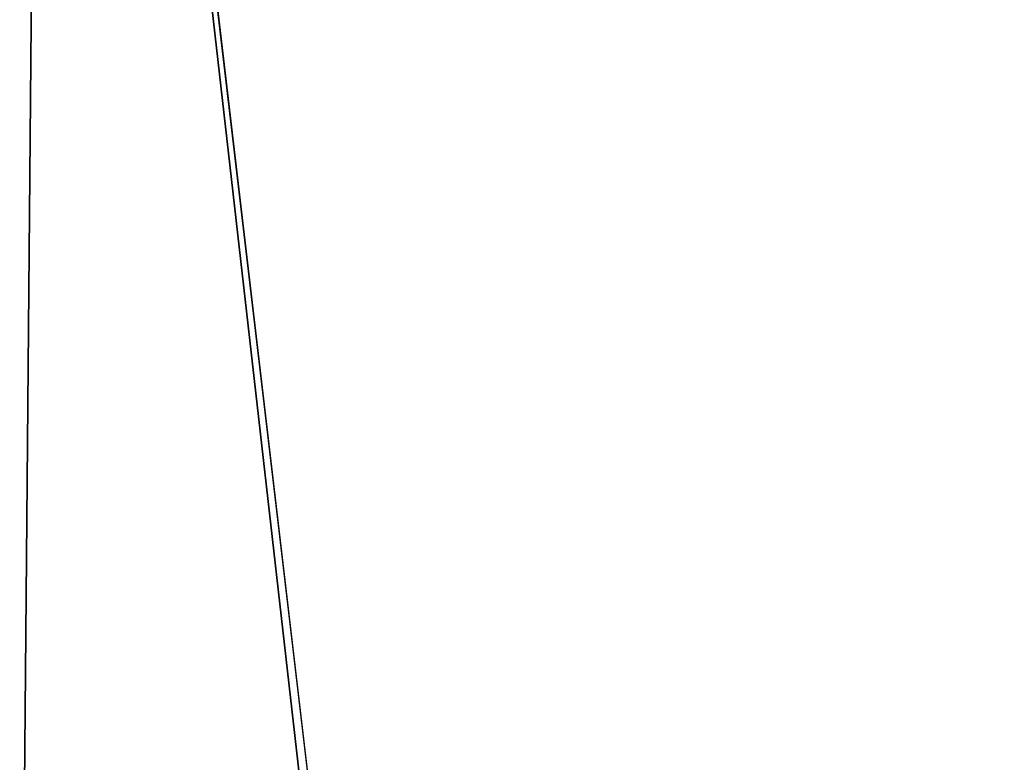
# Model space of a CAD drawing. Header units: millimetres. Extents: x -125 to 125, y -4 to 54.
# Tile 63 of 256: x -125 to -106, y 11 to 25. Entities that reach past the tile are written whole.
import ezdxf

# ---------------------------------------------------------------- set-up
doc = ezdxf.new("R2010")
doc.units = ezdxf.units.MM
doc.header["$LTSCALE"] = 65.185185
for name, color, linetype in [('2', 7, 'CONTINUOUS'), ('3', 7, 'CONTINUOUS'), ('5', 7, 'CONTINUOUS')]:
    doc.layers.add(name, color=color, linetype=linetype)

msp = doc.modelspace()

# ---------------------------------------------------------------- linework, layer by layer
at = {"layer": '2', "color": 7, "linetype": 'Continuous', "true_color": 0xf9fafd}
for points in [[(-124.537, 53, 124.537), (-124.537, 53, -124.537), (-125, 0, 125), (-124.537, 53, 124.537)], [(-124.537, 53, -124.537), (-125, 0, -125), (-125, 0, 125), (-124.537, 53, -124.537)]]:
    msp.add_3dface(points, dxfattribs=at)
at = {"layer": '3', "color": 7, "linetype": 'Continuous', "true_color": 0xf9fafd}
for points in [[(-124.537, 53, 124.537), (-125, 0, 125), (112, 0, 125), (-124.537, 53, 124.537)], [(124.537, 53, 124.537), (-124.537, 53, 124.537), (118.413, 1, 124.991), (124.537, 53, 124.537)], [(118.413, 1, 124.991), (-124.537, 53, 124.537), (112.087, 1, 124.991), (118.413, 1, 124.991)], [(112.087, 1, 124.991), (-124.537, 53, 124.537), (112, 0, 125), (112.087, 1, 124.991)]]:
    msp.add_3dface(points, dxfattribs=at)
at = {"layer": '5', "color": 7, "linetype": 'Continuous', "true_color": 0xf9fafd}
for points in [[(-125, 0, -125), (-124.537, 53, -124.537), (-118.5, 0, -125), (-125, 0, -125)], [(-124.537, 53, -124.537), (124.537, 53, -124.537), (-118.413, 1, -124.991), (-124.537, 53, -124.537)], [(-124.537, 53, -124.537), (-118.413, 1, -124.991), (-118.5, 0, -125), (-124.537, 53, -124.537)], [(-118.413, 1, -124.991), (124.537, 53, -124.537), (-112.087, 1, -124.991), (-118.413, 1, -124.991)], [(-112.087, 1, -124.991), (124.537, 53, -124.537), (-112, 0, -125), (-112.087, 1, -124.991)], [(124.537, 53, -124.537), (125, 0, -125), (-112, 0, -125), (124.537, 53, -124.537)]]:
    msp.add_3dface(points, dxfattribs=at)

doc.saveas('drawing.dxf')
